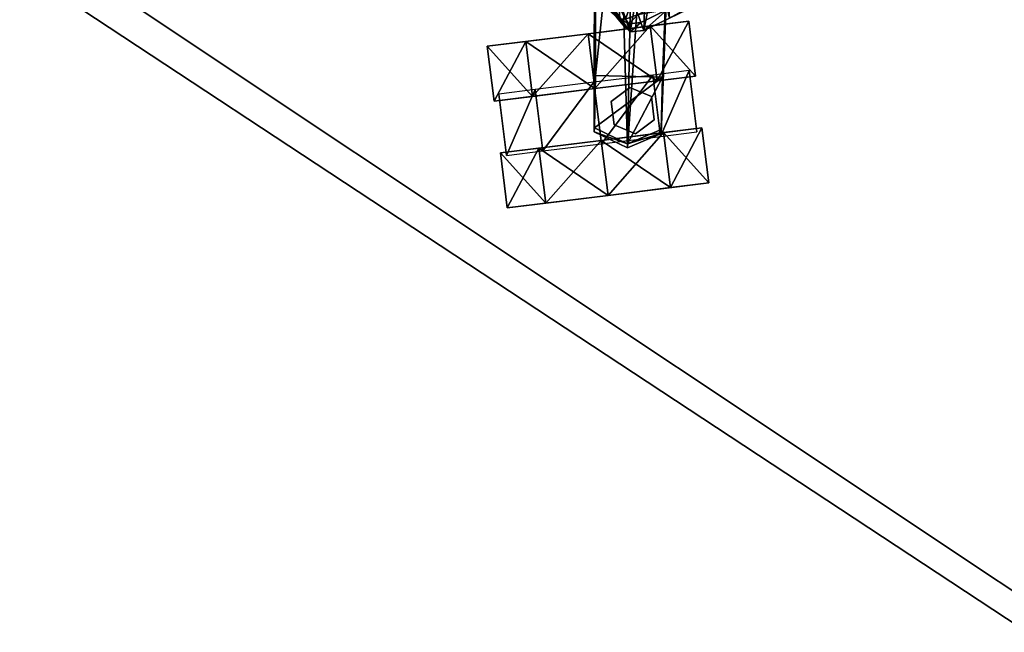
# Model space of a CAD drawing. Header units: inches. Extents: x -35 to 294, y -42 to 136.
# Tile 127 of 256: x 242 to 253, y 73 to 80. Entities that reach past the tile are written whole.
import ezdxf

# ---------------------------------------------------------------- set-up
doc = ezdxf.new("R2010")
doc.units = ezdxf.units.IN
doc.header["$MEASUREMENT"] = 0
doc.layers.get('0').update_dxf_attribs({"true_color": 0x565656})
doc.layers.add('A-FURN', color=7, linetype='Continuous')
doc.layers.add('CET Default', color=7, linetype='Continuous')
for name, color, linetype, true_color in [('CET color Black', 7, 'Continuous', 0x000000), ('CET color Grey18', 7, 'Continuous', 0x2e302f), ('CET color Grey65', 7, 'Continuous', 0xa4a5aa), ('RUG', 7, 'Continuous', 0xa9a196)]:
    doc.layers.add(name, color=color, linetype=linetype, true_color=true_color)

# ---------------------------------------------------------------- blocks, each defined once
blk = doc.blocks.new('*C27')
at = {"linetype": 'Continuous'}
mesh = blk.add_polyface(dxfattribs=at)
corners = [(-33.122, -51.657), (34.261, -51.657), (34.261, 50.607), (-33.122, 50.607)]
mesh.append_faces([[corners[k] for k in face] for face in [(0, 2, 3, 0)]], dxfattribs={"vtx0": -1, "vtx3": -1})
mesh.append_faces([[corners[k] for k in face] for face in [(0, 1, 2, 0)]], dxfattribs={"vtx2": -1})
blk = doc.blocks.new('*C15')
at = {"layer": 'RUG', "linetype": 'Continuous'}
mesh = blk.add_polyface(dxfattribs=at)
corners = [(36.986, 53.273), (-35.014, 53.273), (-35.014, 53.273, 0.12), (36.986, 53.273, 0.12), (-35.014, -54.727), (-35.014, -54.727, 0.12), (36.986, -54.727), (36.986, -54.727, 0.12)]
mesh.append_faces([[corners[k] for k in face] for face in [(0, 2, 3, 0), (1, 5, 2, 1), (4, 0, 6, 4), (5, 3, 2, 5), (4, 7, 5, 4), (6, 3, 7, 6)]], dxfattribs={"vtx0": -1, "vtx3": -1})
mesh.append_faces([[corners[k] for k in face] for face in [(0, 1, 2, 0), (1, 4, 5, 1), (4, 1, 0, 4), (5, 7, 3, 5), (4, 6, 7, 4), (6, 0, 3, 6)]], dxfattribs={"vtx2": -1})
blk = doc.blocks.new('*C25')
at = {"layer": 'CET Default', "linetype": 'Continuous', "rotation": 89.99999999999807}
for name in ['*C15', '*C27']:
    blk.add_blockref(name, (226.703, 89.284, 0), dxfattribs=at)
blk = doc.blocks.new('*C23')
at = {"layer": 'CET color Black', "linetype": 'Continuous'}
mesh = blk.add_polyface(dxfattribs=at)
corners = [(8.098, 23.551, 2.17), (7.715, 23.754, 1.573), (7.425, 23.206, 1.573), (7.808, 23.003, 2.17), (7.715, 23.754, 0.835), (7.425, 23.206, 0.835), (8.098, 23.551, 0.237), (7.808, 23.003, 0.237), (8.719, 23.222, 1.204), (8.429, 22.675, 1.204), (7.535, 22.487, 2.17), (7.151, 22.69, 1.573), (6.861, 22.142, 1.573), (7.151, 22.69, 0.835), (6.861, 22.142, 0.835), (7.535, 22.487, 0.237), (7.245, 21.939, 0.237), (8.155, 22.158, 1.204), (8.155, 22.158, 2.399), (7.859, 23.018, 2.118), (7.496, 23.21, 1.553), (7.172, 22.598, 1.553), (7.535, 22.406, 2.118), (7.496, 23.21, 1.006), (7.172, 22.598, 1.006), (8.446, 22.707, 2.334), (8.122, 22.095, 2.334), (7.81, 22.825, 1.792), (7.687, 22.594, 1.792), (7.687, 22.594, 2.841), (7.81, 22.825, 2.841), (7.826, 22.371, 1.792), (7.826, 22.371, 2.841), (8.088, 22.381, 1.792), (8.088, 22.381, 2.841), (8.072, 22.835, 1.792), (8.072, 22.835, 2.841)]
mesh.append_faces([[corners[k] for k in face] for face in [(0, 1, 2, 0), (2, 3, 0, 2), (4, 6, 7, 4), (7, 5, 4, 7), (3, 2, 9, 3), (2, 5, 9, 2), (5, 7, 9, 5), (10, 11, 12, 10), (11, 13, 14, 11), (13, 15, 16, 13), (11, 10, 17, 11), (13, 11, 17, 13), (15, 13, 17, 15), (19, 20, 21, 19), (21, 22, 19, 21)]])
mesh.append_faces([[corners[k] for k in face] for face in [(10, 18, 17, 10)]], dxfattribs={"vtx1": -1})
mesh.append_faces([[corners[k] for k in face] for face in [(4, 1, 8, 4)]], dxfattribs={"vtx1": -1, "vtx2": -1})
mesh.append_faces([[corners[k] for k in face] for face in [(1, 4, 5, 1), (5, 2, 1, 5), (1, 0, 8, 1), (20, 23, 24, 20), (24, 21, 20, 24), (25, 19, 22, 25), (22, 26, 25, 22), (27, 28, 29, 27), (29, 30, 27, 29), (28, 31, 32, 28), (32, 29, 28, 32), (31, 33, 34, 31), (34, 32, 31, 34), (35, 27, 30, 35), (30, 36, 35, 30)]], dxfattribs={"vtx2": -1})
mesh = blk.add_polyface(dxfattribs=at)
corners = [(8.098, 23.551, 0.237), (8.719, 23.222, 0.009), (8.429, 22.675, 0.009), (7.808, 23.003, 0.237), (9.34, 22.894, 0.237), (9.05, 22.346, 0.237), (9.723, 22.69, 0.835), (9.433, 22.143, 0.835), (9.723, 22.69, 1.573), (9.433, 22.143, 1.573), (9.34, 22.894, 2.17), (9.05, 22.346, 2.17), (8.719, 23.222, 2.399), (8.429, 22.675, 2.399), (8.098, 23.551, 2.17), (7.808, 23.003, 2.17), (7.715, 23.754, 0.835), (8.719, 23.222, 1.204), (8.429, 22.675, 1.204), (9.033, 22.396, 2.118), (8.446, 22.707, 2.334), (8.122, 22.095, 2.334), (8.088, 22.381, 1.792), (8.211, 22.613, 1.792), (8.211, 22.613, 2.841), (8.088, 22.381, 2.841), (8.072, 22.835, 1.792), (8.072, 22.835, 2.841)]
mesh.append_faces([[corners[k] for k in face] for face in [(4, 6, 7, 4), (7, 5, 4, 7), (8, 10, 11, 8), (11, 9, 8, 11), (10, 12, 13, 10), (13, 11, 10, 13), (12, 14, 15, 12), (15, 13, 12, 15), (1, 0, 17, 1), (4, 1, 17, 4), (6, 4, 17, 6), (8, 6, 17, 8), (10, 8, 17, 10), (12, 10, 17, 12), (14, 12, 17, 14), (3, 2, 18, 3), (2, 5, 18, 2), (5, 7, 18, 5), (9, 11, 18, 9), (11, 13, 18, 11), (13, 15, 18, 13), (19, 20, 21, 19)]])
mesh.append_faces([[corners[k] for k in face] for face in [(0, 16, 17, 0)]], dxfattribs={"vtx1": -1})
mesh.append_faces([[corners[k] for k in face] for face in [(0, 1, 2, 0), (2, 3, 0, 2), (1, 4, 5, 1), (5, 2, 1, 5), (6, 8, 9, 6), (9, 7, 6, 9), (22, 23, 24, 22), (24, 25, 22, 24), (23, 26, 27, 23), (27, 24, 23, 27)]], dxfattribs={"vtx2": -1})
mesh = blk.add_polyface(dxfattribs=at)
corners = [(9.433, 22.143, 0.835), (9.433, 22.143, 1.573), (8.429, 22.675, 1.204), (6.861, 22.142, 1.573), (7.245, 21.939, 2.17), (7.535, 22.487, 2.17), (6.861, 22.142, 0.835), (7.151, 22.69, 1.573), (7.245, 21.939, 0.237), (7.151, 22.69, 0.835), (7.535, 22.487, 0.237), (8.155, 22.158, 0.009), (7.865, 21.611, 0.009), (8.776, 21.829, 0.237), (8.486, 21.282, 0.237), (9.159, 21.626, 0.835), (8.869, 21.079, 0.835), (9.159, 21.626, 1.573), (8.869, 21.079, 1.573), (8.776, 21.829, 2.17), (8.486, 21.282, 2.17), (8.155, 22.158, 2.399), (7.865, 21.611, 2.399), (8.155, 22.158, 1.204), (7.865, 21.611, 1.204), (9.396, 22.204, 1.006), (9.396, 22.204, 1.553), (9.072, 21.592, 1.553), (9.072, 21.592, 1.006), (9.033, 22.396, 2.118), (8.709, 21.784, 2.118), (8.122, 22.095, 2.334)]
mesh.append_faces([[corners[k] for k in face] for face in [(0, 1, 2, 0), (3, 4, 5, 3), (6, 3, 7, 6), (8, 6, 9, 8), (10, 11, 12, 10), (12, 8, 10, 12), (11, 13, 14, 11), (14, 12, 11, 14), (13, 15, 16, 13), (17, 19, 20, 17), (19, 21, 22, 19), (22, 20, 19, 22), (21, 5, 4, 21), (4, 22, 21, 4), (15, 13, 23, 15), (17, 15, 23, 17), (19, 17, 23, 19), (4, 3, 24, 4), (3, 6, 24, 3), (6, 8, 24, 6), (8, 12, 24, 8), (12, 14, 24, 12), (20, 22, 24, 20), (22, 4, 24, 22), (26, 29, 30, 26), (30, 27, 26, 30), (31, 30, 29, 31)]])
mesh.append_faces([[corners[k] for k in face] for face in [(13, 11, 23, 13)]], dxfattribs={"vtx1": -1})
mesh.append_faces([[corners[k] for k in face] for face in [(15, 17, 18, 15), (11, 10, 23, 11), (21, 19, 23, 21), (25, 26, 27, 25), (27, 28, 25, 27)]], dxfattribs={"vtx2": -1})
mesh = blk.add_polyface(dxfattribs=at)
corners = [(13.811, 7.674, 2.17), (13.886, 8.101, 1.573), (13.276, 8.208, 1.573), (13.201, 7.78, 2.17), (13.886, 8.101, 0.835), (13.276, 8.208, 0.835), (13.811, 7.674, 0.237), (13.201, 7.78, 0.237), (13.691, 6.982, 1.204), (13.08, 7.089, 1.204), (13.23, 7.737, 2.118), (13.301, 8.141, 1.553), (12.619, 8.26, 1.553), (12.548, 7.856, 2.118), (13.301, 8.141, 1.006), (12.619, 8.26, 1.006), (12.625, 7.881, 2.17), (12.7, 8.308, 1.573), (12.09, 8.415, 1.573), (12.015, 7.987, 2.17), (12.7, 8.308, 0.835), (12.09, 8.415, 0.835), (12.625, 7.881, 0.237), (12.015, 7.987, 0.237), (12.504, 7.189, 1.204), (11.894, 7.296, 1.204), (12.774, 7.769, 2.841), (13.032, 7.724, 2.841), (13.032, 7.724, 1.792), (8.869, 21.079, 0.835), (8.486, 21.282, 0.237), (8.776, 21.829, 0.237), (8.869, 21.079, 1.573), (9.159, 21.626, 0.835), (8.486, 21.282, 2.17), (9.159, 21.626, 1.573), (7.865, 21.611, 1.204)]
mesh.append_faces([[corners[k] for k in face] for face in [(0, 1, 2, 0), (2, 3, 0, 2), (4, 6, 7, 4), (7, 5, 4, 7), (4, 1, 8, 4), (2, 5, 9, 2), (5, 7, 9, 5), (10, 11, 12, 10), (12, 13, 10, 12), (16, 17, 18, 16), (18, 19, 16, 18), (17, 16, 24, 17), (20, 17, 24, 20), (22, 20, 24, 22), (19, 18, 25, 19), (18, 21, 25, 18), (21, 23, 25, 21), (29, 30, 31, 29), (34, 32, 35, 34), (30, 29, 36, 30), (29, 32, 36, 29), (32, 34, 36, 32)]])
mesh.append_faces([[corners[k] for k in face] for face in [(1, 4, 5, 1), (5, 2, 1, 5), (11, 14, 15, 11), (15, 12, 11, 15), (17, 20, 21, 17), (21, 18, 17, 21), (20, 22, 23, 20), (23, 21, 20, 23), (26, 27, 28, 26), (32, 29, 33, 32)]], dxfattribs={"vtx2": -1})
at = {"layer": 'CET color Grey18', "linetype": 'Continuous'}
mesh = blk.add_polyface(dxfattribs=at)
corners = [(6.937, 21.806, 39.33), (6.918, 21.653, 39.381), (7.263, 21.603, 39.356), (7.283, 21.757, 39.305), (7.477, 21.677, 39.147), (7.456, 21.54, 39.214), (7.474, 21.5, 39.143), (7.495, 21.646, 39.078), (7.487, 21.756, 39.023), (7.309, 21.847, 39.186), (6.979, 21.898, 39.211), (6.868, 21.447, 39.396), (7.213, 21.398, 39.371), (7.333, 21.941, 38.977), (7.018, 21.992, 39.003), (7.465, 21.865, 38.989), (7.427, 21.78, 39.146), (7.428, 21.716, 39.242), (7.408, 21.564, 39.295), (7.371, 21.385, 39.308), (6.707, 21.106, 32.744), (6.524, 21.159, 32.746), (7.481, 20.446, 32.893), (4.969, 21.932, 39.522), (4.987, 22.086, 39.471), (5.119, 22.186, 39.354), (5.242, 22.279, 39.154)]
mesh.append_faces([[corners[k] for k in face] for face in [(0, 1, 2, 0), (2, 3, 0, 2), (4, 5, 6, 4), (6, 7, 4, 6), (4, 7, 8, 4), (3, 9, 10, 3), (10, 0, 3, 10), (1, 11, 12, 1), (12, 2, 1, 12), (10, 9, 13, 10), (13, 14, 10, 13), (15, 13, 9, 15), (9, 16, 15, 9), (3, 17, 16, 3), (16, 9, 3, 16), (17, 4, 16, 17), (4, 17, 18, 4), (18, 5, 4, 18), (17, 3, 2, 17), (2, 18, 17, 2), (5, 18, 19, 5), (18, 2, 12, 18), (20, 13, 15, 20), (13, 20, 21, 13), (4, 8, 15, 4), (15, 16, 4, 15), (15, 8, 22, 15), (11, 1, 23, 11), (1, 0, 24, 1), (10, 25, 24, 10), (25, 10, 14, 25), (14, 26, 25, 14)]])
mesh.append_faces([[corners[k] for k in face] for face in [(21, 14, 13, 21)]], dxfattribs={"vtx0": -1, "vtx3": -1})
mesh = blk.add_polyface(dxfattribs=at)
corners = [(6.456, 20.819, 32.538), (6.929, 20.569, 32.577), (7.249, 20.163, 32.684), (7.456, 21.54, 39.214), (7.461, 21.387, 39.223), (7.467, 21.331, 39.183), (7.474, 21.5, 39.143), (6.847, 21.27, 39.31), (7.191, 21.22, 39.286), (7.213, 21.398, 39.371), (6.868, 21.447, 39.396), (7.949, 19.16, 32.931), (7.345, 21.248, 39.256), (7.371, 21.385, 39.308), (7.835, 18.775, 33.069), (7.631, 18.673, 33.106), (7.408, 21.564, 39.295), (6.306, 20.863, 32.537), (6.423, 21.056, 32.557), (6.588, 21.006, 32.556), (6.524, 21.159, 32.746), (6.707, 21.106, 32.744), (7.411, 20.318, 32.709), (7.081, 20.744, 32.593), (7.175, 20.856, 32.781), (7.481, 20.446, 32.893), (7.465, 21.865, 38.989), (7.487, 21.756, 39.023), (7.495, 21.646, 39.078), (7.948, 19.368, 33.195), (5.488, 21.336, 32.565), (5.46, 21.113, 32.534)]
mesh.append_faces([[corners[k] for k in face] for face in [(0, 1, 2, 0), (3, 4, 5, 3), (5, 6, 3, 5), (7, 8, 9, 7), (9, 10, 7, 9), (11, 6, 5, 11), (8, 12, 13, 8), (13, 9, 8, 13), (12, 5, 4, 12), (4, 13, 12, 4), (5, 12, 14, 5), (12, 8, 15, 12), (13, 4, 3, 13), (9, 13, 16, 9), (17, 18, 19, 17), (19, 0, 17, 19), (18, 20, 21, 18), (21, 19, 18, 21), (22, 23, 24, 22), (24, 25, 22, 24), (23, 19, 21, 23), (21, 24, 23, 21), (19, 23, 1, 19), (1, 0, 19, 1), (23, 22, 2, 23), (2, 1, 23, 2), (26, 24, 21, 26), (25, 27, 28, 25), (28, 29, 25, 28), (25, 24, 26, 25), (20, 18, 30, 20), (18, 17, 31, 18)]])
at = {"layer": 'CET color Grey65', "linetype": 'Continuous'}
mesh = blk.add_polyface(dxfattribs=at)
corners = [(0.364, -2.018, 2.436), (-0.011, -2.186, 2.436), (0.367, -1.432, 2.436), (13.203, 7.754, 3.978), (13.246, 7.344, 3.978), (13.204, 7.358, 2.436), (13.16, 7.767, 2.436), (1.779, 11.731, 6.819), (1.582, 11.166, 6.819), (12.604, 7.951, 2.436), (12.604, 7.952, 2.934), (1.78, 11.731, 4.557), (1.432, 12.128, 6.819), (1.456, 12.135, 4.557), (0.028, 11.681, 6.819), (0.028, 11.681, 4.558), (12.366, 7.239, 2.436), (12.366, 7.238, 2.934), (1.403, 10.595, 4.557), (12.965, 7.041, 3.978), (12.923, 7.056, 2.436), (1.403, 10.595, 6.819), (0.887, 10.484, 6.819), (0.902, 10.464, 4.557), (7.834, 22.997, 3.978), (8.237, 22.911, 3.978), (8.211, 22.875, 2.436), (7.808, 22.96, 2.436), (0.521, 13.361, 6.819), (0.998, 12.999, 6.819), (7.461, 22.488, 2.436), (7.461, 22.489, 2.934), (0.522, 13.362, 4.557), (0.037, 13.154, 6.819), (0.037, 13.179, 4.557), (8.065, 22.042, 2.436), (8.066, 22.042, 2.934), (1.486, 12.653, 4.557), (8.439, 22.55, 3.978), (8.411, 22.515, 2.436), (1.486, 12.652, 6.819), (-8.322, 22.601, 3.978), (-8.116, 22.958, 3.978), (-8.09, 22.922, 2.436), (-8.295, 22.566, 2.436), (-1.418, 12.669, 6.819), (-0.926, 13.01, 6.819), (-7.953, 22.09, 2.436), (-7.954, 22.089, 2.934), (-1.418, 12.67, 4.557), (-1.37, 12.144, 6.819), (-1.394, 12.152, 4.557), (-7.342, 22.526, 2.436), (-7.342, 22.527, 2.934), (-0.446, 13.368, 4.557), (-7.71, 23.038, 3.978), (-7.685, 23.001, 2.436), (-0.445, 13.367, 6.819), (-12.938, 7.113, 3.978), (-13.214, 7.42, 3.978), (-13.172, 7.434, 2.436), (-12.896, 7.128, 2.436), (-1.358, 10.611, 6.819), (-1.531, 11.184, 6.819), (-12.337, 7.307, 2.436), (-12.337, 7.306, 2.934), (-1.359, 10.611, 4.557), (-0.844, 10.494, 6.819), (-0.859, 10.474, 4.557), (-12.564, 8.022, 2.436), (-12.564, 8.023, 2.934), (-1.722, 11.751, 4.557), (-13.165, 7.831, 3.978), (-13.122, 7.843, 2.436), (-1.722, 11.751, 6.819), (0.365, -2.062, 3.978), (-0.012, -2.23, 3.978), (0.617, 10.031, 6.819), (0.019, 10.044, 6.819), (0.368, -1.432, 2.934), (0.617, 10.03, 4.557), (-0.383, -1.426, 2.436), (-0.384, -1.426, 2.934), (-0.58, 10.037, 4.557), (-0.387, -2.057, 3.978), (-0.385, -2.012, 2.436), (-0.58, 10.038, 6.819)]
mesh.append_faces([[corners[k] for k in face] for face in [(0, 1, 2, 0), (3, 4, 5, 3), (5, 6, 3, 5), (7, 8, 4, 7), (4, 3, 7, 4), (9, 10, 3, 9), (3, 6, 9, 3), (7, 3, 10, 7), (10, 11, 7, 10), (12, 7, 11, 12), (11, 13, 12, 11), (7, 12, 14, 7), (13, 11, 15, 13), (14, 8, 7, 14), (10, 9, 16, 10), (16, 17, 10, 16), (11, 10, 17, 11), (17, 18, 11, 17), (15, 11, 18, 15), (19, 20, 5, 19), (5, 4, 19, 5), (21, 19, 4, 21), (4, 8, 21, 4), (16, 20, 19, 16), (19, 17, 16, 19), (21, 18, 17, 21), (17, 19, 21, 17), (22, 23, 18, 22), (18, 21, 22, 18), (21, 14, 22, 21), (23, 15, 18, 23), (14, 21, 8, 14), (16, 9, 20, 16), (20, 9, 5, 20), (6, 5, 9, 6), (24, 25, 26, 24), (26, 27, 24, 26), (28, 29, 25, 28), (25, 24, 28, 25), (30, 31, 24, 30), (24, 27, 30, 24), (28, 24, 31, 28), (31, 32, 28, 31), (33, 28, 32, 33), (32, 34, 33, 32), (28, 33, 14, 28), (34, 32, 15, 34), (14, 29, 28, 14), (31, 30, 35, 31), (35, 36, 31, 35), (32, 31, 36, 32), (36, 37, 32, 36), (15, 32, 37, 15), (38, 39, 26, 38), (26, 25, 38, 26), (40, 38, 25, 40), (25, 29, 40, 25), (35, 39, 38, 35), (38, 36, 35, 38), (40, 37, 36, 40), (36, 38, 40, 36), (12, 13, 37, 12), (37, 40, 12, 37), (40, 14, 12, 40), (13, 15, 37, 13), (14, 40, 29, 14), (35, 30, 39, 35), (39, 30, 26, 39), (27, 26, 30, 27), (41, 42, 43, 41), (43, 44, 41, 43), (45, 46, 42, 45), (42, 41, 45, 42), (47, 48, 41, 47), (41, 44, 47, 41), (45, 41, 48, 45), (48, 49, 45, 48), (50, 45, 49, 50), (49, 51, 50, 49), (45, 50, 14, 45), (51, 49, 15, 51), (14, 46, 45, 14), (48, 47, 52, 48), (52, 53, 48, 52), (49, 48, 53, 49), (53, 54, 49, 53), (15, 49, 54, 15), (55, 56, 43, 55), (43, 42, 55, 43), (57, 55, 42, 57), (42, 46, 57, 42), (52, 56, 55, 52), (55, 53, 52, 55), (57, 54, 53, 57), (53, 55, 57, 53), (33, 34, 54, 33), (54, 57, 33, 54), (57, 14, 33, 57), (34, 15, 54, 34), (14, 57, 46, 14), (52, 47, 56, 52), (56, 47, 43, 56), (44, 43, 47, 44), (58, 59, 60, 58), (60, 61, 58, 60), (62, 63, 59, 62), (59, 58, 62, 59), (64, 65, 58, 64), (58, 61, 64, 58), (62, 58, 65, 62), (65, 66, 62, 65), (67, 62, 66, 67), (66, 68, 67, 66), (62, 67, 14, 62), (68, 66, 15, 68), (14, 63, 62, 14), (65, 64, 69, 65), (69, 70, 65, 69), (66, 65, 70, 66), (70, 71, 66, 70), (15, 66, 71, 15), (72, 73, 60, 72), (60, 59, 72, 60), (74, 72, 59, 74), (59, 63, 74, 59), (69, 73, 72, 69), (72, 70, 69, 72), (74, 71, 70, 74), (70, 72, 74, 70), (50, 51, 71, 50), (71, 74, 50, 71), (74, 14, 50, 74), (51, 15, 71, 51), (14, 74, 63, 14), (69, 64, 73, 69), (73, 64, 60, 73), (61, 60, 64, 61), (75, 76, 1, 75), (1, 0, 75, 1), (77, 78, 76, 77), (76, 75, 77, 76), (2, 79, 75, 2), (75, 0, 2, 75), (77, 75, 79, 77), (79, 80, 77, 79), (22, 77, 80, 22), (80, 23, 22, 80), (77, 22, 14, 77), (23, 80, 15, 23), (14, 78, 77, 14), (79, 2, 81, 79), (81, 82, 79, 81), (80, 79, 82, 80), (82, 83, 80, 82), (15, 80, 83, 15), (84, 85, 1, 84), (1, 76, 84, 1), (86, 84, 76, 86), (76, 78, 86, 76), (81, 85, 84, 81), (84, 82, 81, 84), (86, 83, 82, 86), (82, 84, 86, 82), (67, 68, 83, 67), (83, 86, 67, 83), (86, 14, 67, 86), (68, 15, 83, 68), (14, 86, 78, 14), (81, 2, 85, 81), (85, 2, 1, 85)]])
blk = doc.blocks.new('*C1')
at = {"layer": 'A-FURN', "linetype": 'Continuous', "rotation": 214.9999999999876}
blk.add_blockref('*C23', (242.08, 101.818, 0), dxfattribs=at)

msp = doc.modelspace()

# ---------------------------------------------------------------- block references
at = {"layer": 'A-FURN', "linetype": 'Continuous'}
msp.add_blockref('*C1', (0, 0), dxfattribs=at)
at = {"layer": 'CET Default', "linetype": 'Continuous'}
msp.add_blockref('*C25', (0, 0), dxfattribs=at)

doc.saveas('drawing.dxf')
